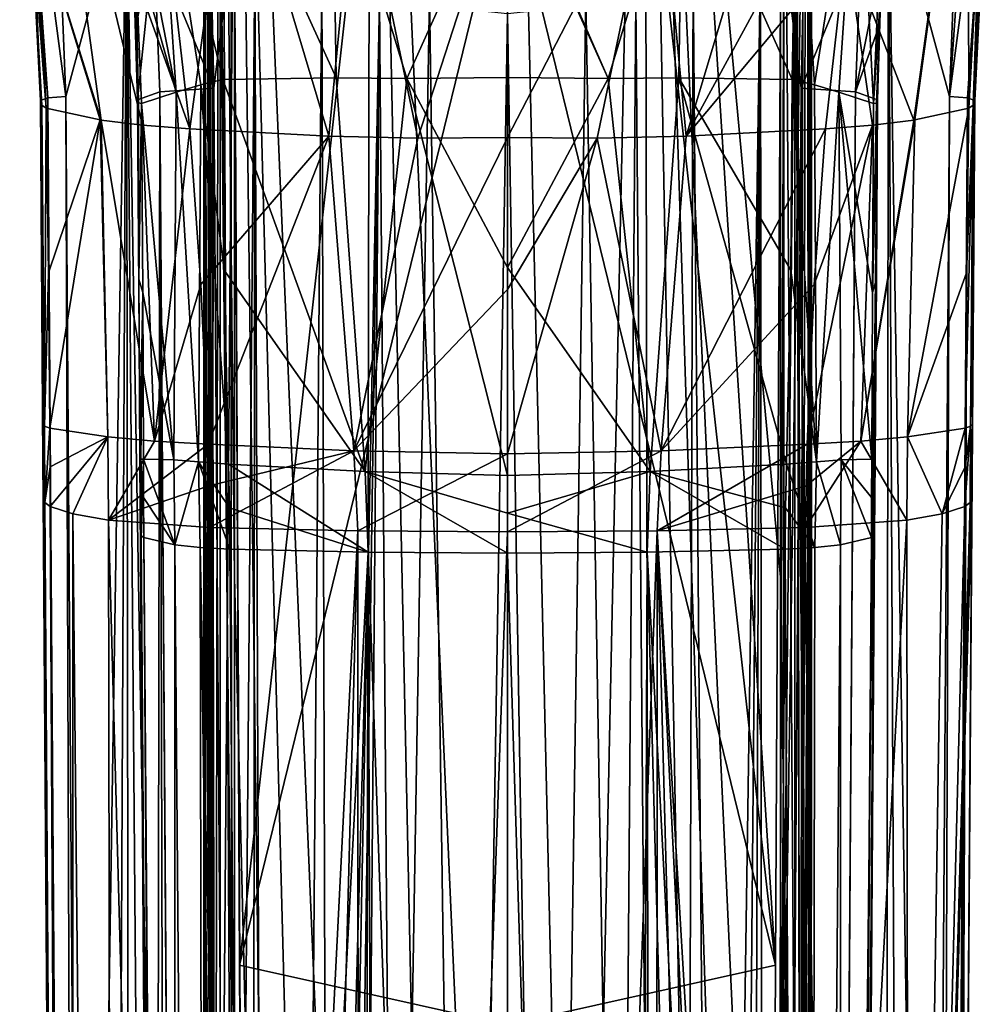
# Model space of a CAD drawing. Header units: metres. Extents: x -28 to 28, y -243 to 28.
# Tile 112 of 147: x -19 to 18, y -72 to -34. Entities that reach past the tile are written whole.
import ezdxf

# ---------------------------------------------------------------- set-up
doc = ezdxf.new("R2010")
doc.units = ezdxf.units.M
doc.layers.add('solid_10661043', color=7, linetype='CONTINUOUS')

msp = doc.modelspace()

# ---------------------------------------------------------------- linework, layer by layer
at = {"layer": 'solid_10661043'}
for points in [[(-11.407329, 0.926169, 171.979736), (-11.472443, -2.458865, 172.268143), (-11.194175, -111.76947, 187.094559)], [(-10.988726, 0.981228, 172.395401), (-11.407329, 0.926169, 171.979736), (-11.17783, -111.767586, 187.108902)], [(-11.407329, 0.926169, 171.979736), (-11.194175, -111.76947, 187.094559), (-11.17783, -111.767586, 187.108902)], [(-10.988726, 0.981228, 172.395401), (-11.17783, -111.767586, 187.108902), (-10.405606, -111.737061, 187.340744)], [(-10.405605, -55.371372, 179.920059), (-10.405617, 0.994685, 172.499329), (-10.988726, 0.981228, 172.395401)], [(-10.988726, 0.981228, 172.395401), (-10.405606, -111.737061, 187.340744), (-10.405605, -55.371372, 179.920059)], [(-10.405617, 0.994685, 172.499329), (-7.341619, -116.340446, 187.614395), (-5.436699, -116.723152, 187.516312)], [(-5.208396, 0.93054, 172.0121), (-10.405617, 0.994685, 172.499329), (-5.436699, -116.723152, 187.516312)], [(-10.405617, 0.994685, 172.499329), (-8.951907, -115.259079, 187.632278), (-7.341619, -116.340446, 187.614395)], [(-10.405617, 0.994685, 172.499329), (-10.405605, -55.371372, 179.920059), (-8.951907, -115.259079, 187.632278)], [(-5.208396, 0.93054, 172.0121), (-5.436699, -116.723152, 187.516312), (-2.718128, -116.725327, 187.381516)], [(-5.208396, 0.93054, 172.0121), (0, -116.726051, 187.336624), (0, 0.909153, 171.849655)], [(-5.208396, 0.93054, 172.0121), (-2.718128, -116.725327, 187.381516), (0, -116.726051, 187.336624)], [(2.718137, -116.725327, 187.381516), (5.208396, 0.93054, 172.0121), (0, 0.909153, 171.849655)], [(0, -116.726051, 187.336624), (2.718137, -116.725327, 187.381516), (0, 0.909153, 171.849655)], [(2.718137, -116.725327, 187.381516), (5.436698, -116.723152, 187.516312), (5.208396, 0.93054, 172.0121)], [(10.405605, -55.371372, 179.920059), (10.405617, 0.994685, 172.499329), (5.208396, 0.93054, 172.0121)], [(10.405606, -111.737061, 187.340744), (10.405605, -55.371372, 179.920059), (5.208396, 0.93054, 172.0121)], [(8.951932, -115.259056, 187.632278), (10.405606, -111.737061, 187.340744), (5.208396, 0.93054, 172.0121)], [(7.341439, -116.34053, 187.614395), (8.951932, -115.259056, 187.632278), (5.208396, 0.93054, 172.0121)], [(5.436698, -116.723152, 187.516312), (7.341439, -116.34053, 187.614395), (5.208396, 0.93054, 172.0121)], [(11.17783, -111.767586, 187.108902), (10.405617, 0.994685, 172.499329), (10.405605, -55.371372, 179.920059)], [(10.988619, 0.980807, 172.395264), (10.405617, 0.994685, 172.499329), (11.17783, -111.767586, 187.108902)], [(10.988619, 0.980807, 172.395264), (11.17783, -111.767586, 187.108902), (11.194175, -111.76947, 187.094559)], [(11.407331, 0.925916, 171.979767), (10.988619, 0.980807, 172.395264), (11.194175, -111.76947, 187.094559)], [(11.407331, 0.925916, 171.979767), (11.194175, -111.76947, 187.094559), (11.519543, -111.862984, 186.384232)], [(11.472661, -2.471093, 172.269073), (11.407331, 0.925916, 171.979767), (11.519543, -111.862984, 186.384232)], [(-11.472443, -2.458865, 172.268143), (-11.519543, -6.827382, 172.55603), (-11.194175, -111.76947, 187.094559)], [(11.472661, -2.471093, 172.269073), (11.519543, -111.862984, 186.384232), (11.519543, -6.827624, 172.556061)], [(-11.519543, -6.827382, 172.55603), (-11.586682, -25.588825, 171.179581), (-11.586149, -40.799065, 173.212585)], [(-11.519543, -6.827382, 172.55603), (-11.586149, -40.799065, 173.212585), (-11.583738, -56.988792, 175.482132)], [(-11.519543, -6.827382, 172.55603), (-11.583738, -56.988792, 175.482132), (-11.577348, -79.719475, 178.84079)], [(-11.519543, -6.827382, 172.55603), (-11.577348, -79.719475, 178.84079), (-11.56945, -111.862869, 183.525009)], [(-11.544497, -111.86293, 184.95462), (-11.519543, -6.827382, 172.55603), (-11.56945, -111.862869, 183.525009)], [(-11.544497, -111.86293, 184.95462), (-11.519543, -111.862984, 186.384232), (-11.519543, -6.827382, 172.55603)], [(-11.194175, -111.76947, 187.094559), (-11.519543, -6.827382, 172.55603), (-11.519543, -111.862984, 186.384232)], [(11.565584, -14.088878, 170.874329), (11.519543, -6.827624, 172.556061), (11.519543, -111.862984, 186.384232)], [(11.586682, -25.588833, 171.179581), (11.565584, -14.088878, 170.874329), (11.519543, -111.862984, 186.384232)], [(-17.543114, -23.098787, 91.946129), (-15.491493, -37.939201, 98.638718), (-18.01317, -29.893635, 101.662064)], [(-17.543114, -23.098787, 91.946129), (-12.118147, -38.280937, 96.198051), (-13.917424, -38.140511, 97.147423)], [(-12.91347, -31.262548, 92.018814), (-12.118147, -38.280937, 96.198051), (-17.543114, -23.098787, 91.946129)], [(-17.543114, -23.098787, 91.946129), (-13.917424, -38.140511, 97.147423), (-15.491493, -37.939201, 98.638718)], [(12.91347, -31.262548, 92.018814), (17.543114, -23.098787, 91.946129), (15.491493, -37.939201, 98.638718)], [(17.543114, -23.098787, 91.946129), (15.533359, -37.932671, 98.690575), (15.491493, -37.939201, 98.638718)], [(17.543114, -23.098787, 91.946129), (17.589287, -37.493042, 103.449249), (15.533359, -37.932671, 98.690575)], [(17.543114, -23.098787, 91.946129), (18.01317, -29.893635, 101.662064), (17.589287, -37.493042, 103.449249)], [(12.91347, -31.262548, 92.018814), (6.811927, -38.550797, 95.008713), (14.310189, -24.766903, 86.88916)], [(10.490029, -26.272545, 84.552628), (14.310189, -24.766903, 86.88916), (6.811927, -38.550797, 95.008713)], [(-18.330185, -25.765162, 118.96608), (-18.601397, -25.902466, 118.272079), (-17.530441, -37.091896, 120.592667)], [(-18.330185, -25.765162, 118.96608), (-16.844891, -37.044727, 120.893715), (-17.06526, -31.32538, 120.082367)], [(-18.330185, -25.765162, 118.96608), (-17.530441, -37.091896, 120.592667), (-16.844891, -37.044727, 120.893715)], [(-11.120452, -112.017288, 182.397903), (-11.586149, -40.799065, 173.212585), (-11.586682, -25.588825, 171.179581)], [(-11.274629, -25.711901, 170.244827), (-11.120452, -112.017288, 182.397903), (-11.586682, -25.588825, 171.179581)], [(-11.274629, -25.711901, 170.244827), (-10.442117, -25.782436, 169.707932), (-11.120452, -112.017288, 182.397903)], [(-11.120452, -112.017288, 182.397903), (-10.442117, -25.782436, 169.707932), (-9.997749, -112.082237, 181.917191)], [(-9.997749, -112.082237, 181.917191), (-10.442117, -25.782436, 169.707932), (-10.220277, -70.162033, 175.836533)], [(-5.501489, -27.699286, 169.040771), (-10.220277, -70.162033, 175.836533), (-10.442117, -25.782436, 169.707932)], [(7.444176, -27.117643, 169.255539), (10.44211, -25.782446, 169.707932), (10.220289, -70.161781, 175.836502)], [(11.27462, -25.71191, 170.244827), (9.997749, -112.082237, 181.917191), (10.44211, -25.782446, 169.707932)], [(11.27462, -25.71191, 170.244827), (11.120453, -112.017288, 182.397903), (9.997749, -112.082237, 181.917191)], [(10.44211, -25.782446, 169.707932), (9.997749, -112.082237, 181.917191), (10.220289, -70.161781, 175.836502)], [(11.120453, -112.017288, 182.397903), (11.586682, -25.588833, 171.179581), (11.586162, -40.650963, 173.192429)], [(11.27462, -25.71191, 170.244827), (11.586682, -25.588833, 171.179581), (11.120453, -112.017288, 182.397903)], [(11.586162, -40.650963, 173.192429), (11.586682, -25.588833, 171.179581), (11.519543, -111.862984, 186.384232)], [(16.844891, -37.044727, 120.893715), (17.645401, -25.632019, 119.261871), (17.065239, -31.325699, 120.082413)], [(18.33013, -25.765421, 118.966118), (17.645401, -25.632019, 119.261871), (16.844891, -37.044727, 120.893715)], [(18.33013, -25.765421, 118.966118), (16.844891, -37.044727, 120.893715), (17.530441, -37.091896, 120.592667)], [(18.33013, -25.765421, 118.966118), (17.530441, -37.091896, 120.592667), (17.811176, -37.190804, 119.904015)], [(18.33013, -25.765421, 118.966118), (17.811176, -37.190804, 119.904015), (18.028645, -31.534952, 119.092766)], [(-17.530441, -37.091896, 120.592667), (-18.601397, -25.902466, 118.272079), (-18.028654, -31.534822, 119.092751)], [(-13.361753, -25.95809, 94.499504), (-14.749649, -26.099188, 101.042969), (-12.630241, -36.875153, 100.358704)], [(-14.203778, -31.344957, 102.368317), (-12.630241, -36.875153, 100.358704), (-14.749649, -26.099188, 101.042969)], [(-13.361753, -25.95809, 94.499504), (-12.630241, -36.875153, 100.358704), (-11.700803, -36.597931, 99.254463)], [(-13.361753, -25.95809, 94.499504), (-11.700803, -36.597931, 99.254463), (-10.850612, -36.396317, 98.662048)], [(-11.013438, -26.612936, 91.348053), (-13.361753, -25.95809, 94.499504), (-10.850612, -36.396317, 98.662048)], [(-10.490029, -26.272545, 84.552628), (-12.118147, -38.280937, 96.198051), (-12.91347, -31.262548, 92.018814)], [(-10.490029, -26.272545, 84.552628), (-6.811927, -38.550797, 95.008713), (-12.118147, -38.280937, 96.198051)], [(-5.752498, -27.471184, 83.475136), (-6.811927, -38.550797, 95.008713), (-10.490029, -26.272545, 84.552628)], [(10.490029, -26.272545, 84.552628), (6.811927, -38.550797, 95.008713), (5.752498, -27.471184, 83.475136)], [(11.05641, -26.106813, 90.87104), (10.850612, -36.396317, 98.662048), (11.700803, -36.597931, 99.254463)], [(11.025333, -26.466257, 91.210884), (10.850612, -36.396317, 98.662048), (11.05641, -26.106813, 90.87104)], [(11.05641, -26.106813, 90.87104), (11.700803, -36.597931, 99.254463), (13.363108, -25.949062, 94.49427)], [(13.363108, -25.949062, 94.49427), (11.700803, -36.597931, 99.254463), (12.630241, -36.875153, 100.358704)], [(13.363108, -25.949062, 94.49427), (12.630241, -36.875153, 100.358704), (13.955172, -37.306442, 103.951073)], [(13.363108, -25.949062, 94.49427), (13.955172, -37.306442, 103.951073), (14.212579, -31.228775, 102.338142)], [(-11.025333, -26.466257, 91.210884), (-10.850612, -36.396317, 98.662048), (-6.532413, -36.335136, 97.48632)], [(-11.013438, -26.612936, 91.348053), (-10.850612, -36.396317, 98.662048), (-11.025333, -26.466257, 91.210884)], [(-6.675161, -27.028679, 89.055649), (-11.025333, -26.466257, 91.210884), (-6.532413, -36.335136, 97.48632)], [(6.675617, -27.028637, 89.055779), (10.850612, -36.396317, 98.662048), (11.025333, -26.466257, 91.210884)], [(-6.675161, -27.028679, 89.055649), (-6.532413, -36.335136, 97.48632), (-3.834079, -36.355011, 97.165916)], [(0.000859, -27.842747, 88.867386), (-6.675161, -27.028679, 89.055649), (-3.834079, -36.355011, 97.165916)], [(6.675617, -27.028637, 89.055779), (0.000966, -27.586443, 88.522591), (3.834079, -36.355011, 97.165916)], [(6.675617, -27.028637, 89.055779), (3.834079, -36.355011, 97.165916), (6.532413, -36.335136, 97.48632)], [(5.499624, -27.699747, 169.040588), (7.444176, -27.117643, 169.255539), (10.220289, -70.161781, 175.836502)], [(6.675617, -27.028637, 89.055779), (6.532413, -36.335136, 97.48632), (10.850612, -36.396317, 98.662048)], [(-5.501489, -27.699286, 169.040771), (0, -28.364676, 168.78096), (-10.220277, -70.162033, 175.836533)], [(-5.752498, -27.471184, 83.475136), (-3.418725, -38.629364, 94.695854), (-6.811927, -38.550797, 95.008713)], [(0, -28.074148, 83.329071), (-3.418725, -38.629364, 94.695854), (-5.752498, -27.471184, 83.475136)], [(5.752498, -27.471184, 83.475136), (0, -38.604084, 94.564629), (0, -28.074148, 83.329071)], [(5.752498, -27.471184, 83.475136), (3.418725, -38.629364, 94.695854), (0, -38.604084, 94.564629)], [(0, -28.364676, 168.78096), (5.499624, -27.699747, 169.040588), (10.220289, -70.161781, 175.836502)], [(3.834079, -36.355011, 97.165916), (0.000966, -27.586443, 88.522591), (0.000859, -27.842747, 88.867386)], [(5.752498, -27.471184, 83.475136), (6.811927, -38.550797, 95.008713), (3.418725, -38.629364, 94.695854)], [(0.000859, -27.842747, 88.867386), (-3.834079, -36.355011, 97.165916), (0.000027, -36.318466, 96.978813)], [(0, -28.074148, 83.329071), (0, -38.604084, 94.564629), (-3.418725, -38.629364, 94.695854)], [(3.834079, -36.355011, 97.165916), (0.000859, -27.842747, 88.867386), (0.000027, -36.318466, 96.978813)], [(-14.528935, -28.46401, 119.761185), (-17.06526, -31.32538, 120.082367), (-16.844891, -37.044727, 120.893715)], [(-16.165379, -134.181488, 134.568069), (-14.528935, -28.46401, 119.761185), (-16.844891, -37.044727, 120.893715)], [(-16.165379, -134.181488, 134.568069), (-15.485822, -231.324585, 148.242371), (-14.528935, -28.46401, 119.761185)], [(-15.485822, -231.324585, 148.242371), (-14.263286, -235.738998, 148.899521), (-14.528935, -28.46401, 119.761185)], [(-10.966475, -238.970718, 149.437729), (-10.953393, -30.718679, 120.170097), (-14.528935, -28.46401, 119.761185)], [(-12.831446, -237.567673, 149.195709), (-10.966475, -238.970718, 149.437729), (-14.528935, -28.46401, 119.761185)], [(-14.263286, -235.738998, 148.899521), (-12.831446, -237.567673, 149.195709), (-14.528935, -28.46401, 119.761185)], [(-10.220277, -70.162033, 175.836533), (0, -28.364676, 168.78096), (-0.000002, -72.433426, 175.602844)], [(-0.000002, -72.433426, 175.602844), (0, -28.364676, 168.78096), (10.220289, -70.161781, 175.836502)], [(14.260134, -235.744232, 148.900345), (14.528956, -28.463978, 119.761185), (10.953245, -30.718777, 120.17012)], [(14.260134, -235.744232, 148.900345), (15.485822, -231.324585, 148.242371), (14.528956, -28.463978, 119.761185)], [(16.844891, -37.044727, 120.893715), (17.065239, -31.325699, 120.082413), (14.528956, -28.463978, 119.761185)], [(16.165379, -134.181488, 134.568069), (16.844891, -37.044727, 120.893715), (14.528956, -28.463978, 119.761185)], [(15.485822, -231.324585, 148.242371), (16.165379, -134.181488, 134.568069), (14.528956, -28.463978, 119.761185)], [(-18.197496, -29.465593, 105.024582), (-17.811176, -37.190804, 106.188232), (-18.028654, -31.534822, 119.092751)], [(-17.75322, -37.375919, 104.793671), (-17.811176, -37.190804, 106.188232), (-18.197496, -29.465593, 105.024582)], [(-17.75322, -37.375919, 104.793671), (-18.197496, -29.465593, 105.024582), (-17.589287, -37.493042, 103.449249)], [(-18.01317, -29.893635, 101.662064), (-17.589287, -37.493042, 103.449249), (-18.197496, -29.465593, 105.024582)], [(18.197496, -29.465593, 105.024582), (17.811176, -37.190804, 119.904015), (17.811176, -37.190804, 106.188232)], [(18.028645, -31.534952, 119.092766), (17.811176, -37.190804, 119.904015), (18.197496, -29.465593, 105.024582)], [(18.01317, -29.893635, 101.662064), (18.197496, -29.465593, 105.024582), (17.811176, -37.190804, 106.188232)], [(-18.01317, -29.893635, 101.662064), (-15.533359, -37.932671, 98.690575), (-17.589287, -37.493042, 103.449249)], [(-18.01317, -29.893635, 101.662064), (-15.491493, -37.939201, 98.638718), (-15.533359, -37.932671, 98.690575)], [(18.01317, -29.893635, 101.662064), (17.75322, -37.375919, 104.793671), (17.589287, -37.493042, 103.449249)], [(18.01317, -29.893635, 101.662064), (17.811176, -37.190804, 106.188232), (17.75322, -37.375919, 104.793671)], [(-10.966475, -238.970718, 149.437729), (-8.796749, -239.850555, 149.604691), (-10.953393, -30.718679, 120.170097)], [(-8.796749, -239.850555, 149.604691), (-7.076779, -32.296349, 120.462425), (-10.953393, -30.718679, 120.170097)], [(8.794792, -239.851074, 149.604797), (10.953245, -30.718777, 120.17012), (7.077552, -32.296108, 120.462379)], [(8.794792, -239.851074, 149.604797), (10.963223, -238.972534, 149.438049), (10.953245, -30.718777, 120.17012)], [(12.827184, -237.571793, 149.196396), (14.260134, -235.744232, 148.900345), (10.953245, -30.718777, 120.17012)], [(10.963223, -238.972534, 149.438049), (12.827184, -237.571793, 149.196396), (10.953245, -30.718777, 120.17012)], [(-13.483247, -31.186104, 115.551132), (-11.412832, -30.920221, 116.440987), (-11.196074, -36.726776, 117.26329)], [(-11.196074, -36.726776, 117.26329), (-11.412832, -30.920221, 116.440987), (-11.260488, -33.822281, 116.853249)], [(-13.483247, -31.186104, 115.551132), (-14.17319, -34.350643, 113.883636), (-14.319689, -31.538643, 113.471413)], [(-14.234271, -32.975151, 105.57019), (-14.071192, -37.289539, 105.076942), (-14.203778, -31.344957, 102.368317)], [(-14.203778, -31.344957, 102.368317), (-14.071192, -37.289539, 105.076942), (-13.955172, -37.306442, 103.951073)], [(-14.203778, -31.344957, 102.368317), (-13.955172, -37.306442, 103.951073), (-12.630241, -36.875153, 100.358704)], [(-13.483247, -31.186104, 115.551132), (-14.111247, -37.165073, 114.293678), (-14.17319, -34.350643, 113.883636)], [(-13.263363, -36.867573, 116.36544), (-14.111247, -37.165073, 114.293678), (-13.483247, -31.186104, 115.551132)], [(-13.263363, -36.867573, 116.36544), (-13.483247, -31.186104, 115.551132), (-11.196074, -36.726776, 117.26329)], [(-11.196074, -36.726776, 117.26329), (-11.260488, -33.822281, 116.853249), (-10.53463, -31.383614, 116.530678)], [(-10.507792, -134.568008, 131.03302), (-11.196074, -36.726776, 117.26329), (-10.53463, -31.383614, 116.530678)], [(-10.507792, -134.568008, 131.03302), (-10.53463, -31.383614, 116.530678), (-9.640027, -31.808626, 116.613411)], [(12.91347, -31.262548, 92.018814), (12.118147, -38.280937, 96.198051), (6.811927, -38.550797, 95.008713)], [(9.819463, -232.415909, 144.802475), (9.646918, -31.805536, 116.612808), (10.537894, -31.381983, 116.530365)], [(10.507792, -134.568008, 131.03302), (9.819463, -232.415909, 144.802475), (10.537894, -31.381983, 116.530365)], [(10.507792, -134.568008, 131.03302), (10.537894, -31.381983, 116.530365), (11.196074, -36.726776, 117.26329)], [(10.537894, -31.381983, 116.530365), (11.260489, -33.822273, 116.853249), (11.196074, -36.726776, 117.26329)], [(13.483248, -31.186102, 115.551132), (11.196074, -36.726776, 117.26329), (11.260489, -33.822273, 116.853249)], [(13.483248, -31.186102, 115.551132), (13.263363, -36.867573, 116.36544), (11.196074, -36.726776, 117.26329)], [(12.91347, -31.262548, 92.018814), (13.917424, -38.140511, 97.147423), (12.118147, -38.280937, 96.198051)], [(12.91347, -31.262548, 92.018814), (15.491493, -37.939201, 98.638718), (13.917424, -38.140511, 97.147423)], [(13.483248, -31.186102, 115.551132), (14.31969, -31.538643, 113.471413), (13.263363, -36.867573, 116.36544)], [(14.212579, -31.228775, 102.338142), (13.955172, -37.306442, 103.951073), (14.234259, -32.975159, 105.570137)], [(-18.028654, -31.534822, 119.092751), (-17.811176, -37.190804, 106.188232), (-17.811176, -37.190804, 119.904015)], [(-17.530441, -37.091896, 120.592667), (-18.028654, -31.534822, 119.092751), (-17.811176, -37.190804, 119.904015)], [(-14.319689, -31.538643, 113.471413), (-14.17319, -34.350643, 113.883636), (-14.234271, -32.975151, 105.57019)], [(-9.819463, -232.415909, 144.802475), (-10.507792, -134.568008, 131.03302), (-9.640027, -31.808626, 116.613411)], [(-8.883803, -234.662857, 145.140564), (-9.819463, -232.415909, 144.802475), (-9.640027, -31.808626, 116.613411)], [(-8.883803, -234.662857, 145.140564), (-9.640027, -31.808626, 116.613411), (-4.885979, -33.363503, 116.919937)], [(6.610481, -235.649948, 145.324188), (4.892302, -33.362179, 116.91967), (9.646918, -31.805536, 116.612808)], [(7.845077, -235.373337, 145.262558), (6.610481, -235.649948, 145.324188), (9.646918, -31.805536, 116.612808)], [(8.883996, -234.662659, 145.140533), (7.845077, -235.373337, 145.262558), (9.646918, -31.805536, 116.612808)], [(9.819463, -232.415909, 144.802475), (8.883996, -234.662659, 145.140533), (9.646918, -31.805536, 116.612808)], [(13.263363, -36.867573, 116.36544), (14.31969, -31.538643, 113.471413), (14.17319, -34.350643, 113.883636)], [(14.17319, -34.350643, 113.883636), (14.31969, -31.538643, 113.471413), (14.234259, -32.975159, 105.570137)], [(-8.796749, -239.850555, 149.604691), (-6.468189, -240.147827, 149.682373), (-7.076779, -32.296349, 120.462425)], [(-6.468189, -240.147827, 149.682373), (-2.982479, -33.177227, 120.627815), (-7.076779, -32.296349, 120.462425)], [(6.468189, -240.147827, 149.682373), (7.077552, -32.296108, 120.462379), (2.982663, -33.177189, 120.627808)], [(6.468189, -240.147827, 149.682373), (8.794792, -239.851074, 149.604797), (7.077552, -32.296108, 120.462379)], [(-14.234271, -32.975151, 105.57019), (-14.111247, -37.165028, 106.197006), (-14.071192, -37.289539, 105.076942)], [(-14.17319, -34.350643, 113.883636), (-14.111247, -37.165028, 106.197006), (-14.234271, -32.975151, 105.57019)], [(14.234259, -32.975159, 105.570137), (13.955172, -37.306442, 103.951073), (14.069515, -37.291042, 105.053131)], [(14.234259, -32.975159, 105.570137), (14.069515, -37.291042, 105.053131), (14.111247, -37.165028, 106.197006)], [(14.17319, -34.350643, 113.883636), (14.234259, -32.975159, 105.570137), (14.111247, -37.165028, 106.197006)], [(-7.844851, -235.373428, 145.262589), (-8.883803, -234.662857, 145.140564), (-4.885979, -33.363503, 116.919937)], [(-6.610481, -235.649948, 145.324188), (-7.844851, -235.373428, 145.262589), (-4.885979, -33.363503, 116.919937)], [(-3.305357, -235.757614, 145.381073), (-6.610481, -235.649948, 145.324188), (-4.885979, -33.363503, 116.919937)], [(-6.468189, -240.147827, 149.682373), (0, -240.141998, 149.723801), (-2.982479, -33.177227, 120.627815)], [(-3.305357, -235.757614, 145.381073), (-4.885979, -33.363503, 116.919937), (0.002991, -33.878384, 117.022713)], [(0, -240.141998, 149.723801), (-0.000043, -33.363544, 120.662979), (-2.982479, -33.177227, 120.627815)], [(0, -240.141998, 149.723801), (2.982663, -33.177189, 120.627808), (-0.000043, -33.363544, 120.662979)], [(0, -240.141998, 149.723801), (6.468189, -240.147827, 149.682373), (2.982663, -33.177189, 120.627808)], [(3.305357, -235.757614, 145.381073), (0.002991, -33.878384, 117.022713), (4.892302, -33.362179, 116.91967)], [(6.610481, -235.649948, 145.324188), (3.305357, -235.757614, 145.381073), (4.892302, -33.362179, 116.91967)], [(0, -235.869141, 145.41066), (-3.305357, -235.757614, 145.381073), (0.002991, -33.878384, 117.022713)], [(3.305357, -235.757614, 145.381073), (0, -235.869141, 145.41066), (0.002991, -33.878384, 117.022713)], [(-14.111246, -37.165146, 110.245338), (-14.111247, -37.165028, 106.197006), (-14.17319, -34.350643, 113.883636)], [(-14.17319, -34.350643, 113.883636), (-14.111247, -37.165073, 114.293678), (-14.111246, -37.165146, 110.245338)], [(13.263363, -36.867573, 116.36544), (14.17319, -34.350643, 113.883636), (14.111247, -37.165073, 114.293678)], [(14.111246, -37.165146, 110.245338), (14.111247, -37.165073, 114.293678), (14.17319, -34.350643, 113.883636)], [(14.17319, -34.350643, 113.883636), (14.111247, -37.165028, 106.197006), (14.111246, -37.165146, 110.245338)], [(-10.799117, -43.661781, 102.086411), (-10.850612, -36.396317, 98.662048), (-11.700803, -36.597931, 99.254463)], [(-6.532413, -36.335136, 97.48632), (-10.850612, -36.396317, 98.662048), (-5.432615, -51.334, 103.203735)], [(-10.799117, -43.661781, 102.086411), (-5.432615, -51.334, 103.203735), (-10.850612, -36.396317, 98.662048)], [(-3.834079, -36.355011, 97.165916), (-6.532413, -36.335136, 97.48632), (-5.432615, -51.334, 103.203735)], [(-3.834079, -36.355011, 97.165916), (-5.432615, -51.334, 103.203735), (0.000001, -51.484516, 102.944389)], [(0.00001, -43.562531, 100.823776), (0.000027, -36.318466, 96.978813), (-3.834079, -36.355011, 97.165916)], [(0.00001, -43.562531, 100.823776), (-3.834079, -36.355011, 97.165916), (0.000001, -51.484516, 102.944389)], [(3.834079, -36.355011, 97.165916), (0.000027, -36.318466, 96.978813), (0.00001, -43.562531, 100.823776)], [(3.834079, -36.355011, 97.165916), (0.00001, -43.562531, 100.823776), (5.432615, -51.334, 103.203735)], [(6.532413, -36.335136, 97.48632), (3.834079, -36.355011, 97.165916), (5.432615, -51.334, 103.203735)], [(6.532413, -36.335136, 97.48632), (5.432615, -51.334, 103.203735), (10.638214, -51.059742, 103.983864)], [(6.532413, -36.335136, 97.48632), (10.638214, -51.059742, 103.983864), (10.799117, -43.661781, 102.086411)], [(6.532413, -36.335136, 97.48632), (10.799117, -43.661781, 102.086411), (10.850612, -36.396317, 98.662048)], [(10.850612, -36.396317, 98.662048), (10.799117, -43.661781, 102.086411), (11.778563, -50.966419, 104.391624)], [(11.700803, -36.597931, 99.254463), (10.850612, -36.396317, 98.662048), (11.778563, -50.966419, 104.391624)], [(-11.893538, -232.556244, 143.908066), (-13.263363, -36.867573, 116.36544), (-11.196074, -36.726776, 117.26329)], [(-11.700803, -36.597931, 99.254463), (-12.630241, -36.875153, 100.358704), (-11.778563, -50.966419, 104.391624)], [(-11.893538, -232.556244, 143.908066), (-11.196074, -36.726776, 117.26329), (-10.507792, -134.568008, 131.03302)], [(-11.700803, -36.597931, 99.254463), (-11.778563, -50.966419, 104.391624), (-10.638214, -51.059742, 103.983864)], [(-10.799117, -43.661781, 102.086411), (-11.700803, -36.597931, 99.254463), (-10.638214, -51.059742, 103.983864)], [(10.507792, -134.568008, 131.03302), (11.196074, -36.726776, 117.26329), (11.893538, -232.556244, 143.908066)], [(13.263363, -36.867573, 116.36544), (11.893538, -232.556244, 143.908066), (11.196074, -36.726776, 117.26329)], [(12.630241, -36.875153, 100.358704), (11.700803, -36.597931, 99.254463), (11.778563, -50.966419, 104.391624)], [(-17.530441, -37.091896, 120.592667), (-17.811176, -37.190804, 119.904015), (-16.1835, -231.373215, 147.931458)], [(-17.530441, -37.091896, 120.592667), (-16.173145, -231.371643, 147.9422), (-16.844891, -37.044727, 120.893715)], [(-17.530441, -37.091896, 120.592667), (-16.1835, -231.373215, 147.931458), (-16.173145, -231.371643, 147.9422)], [(-16.165379, -134.181488, 134.568069), (-16.844891, -37.044727, 120.893715), (-16.173145, -231.371643, 147.9422)], [(-13.263363, -36.867573, 116.36544), (-13.428175, -135.006317, 128.063263), (-14.111247, -37.165073, 114.293678)], [(-12.630241, -36.875153, 100.358704), (-13.955172, -37.306442, 103.951073), (-12.718068, -50.894577, 105.078819)], [(-13.263363, -36.867573, 116.36544), (-12.745056, -232.854248, 141.832581), (-13.428175, -135.006317, 128.063263)], [(-11.917707, -232.559906, 143.88324), (-12.745056, -232.854248, 141.832581), (-13.263363, -36.867573, 116.36544)], [(-11.893538, -232.556244, 143.908066), (-11.917707, -232.559906, 143.88324), (-13.263363, -36.867573, 116.36544)], [(-12.630241, -36.875153, 100.358704), (-12.718068, -50.894577, 105.078819), (-11.778563, -50.966419, 104.391624)], [(12.630241, -36.875153, 100.358704), (11.778563, -50.966419, 104.391624), (12.718068, -50.894577, 105.078819)], [(13.263363, -36.867573, 116.36544), (11.917707, -232.559906, 143.88324), (11.893538, -232.556244, 143.908066)], [(13.263363, -36.867573, 116.36544), (14.111247, -37.165073, 114.293678), (11.917707, -232.559906, 143.88324)], [(12.630241, -36.875153, 100.358704), (12.718068, -50.894577, 105.078819), (13.88454, -50.862785, 107.134796)], [(12.630241, -36.875153, 100.358704), (13.88454, -50.862785, 107.134796), (13.908179, -44.509274, 105.819794)], [(12.630241, -36.875153, 100.358704), (13.908179, -44.509274, 105.819794), (13.955172, -37.306442, 103.951073)], [(16.173145, -231.371643, 147.9422), (16.844891, -37.044727, 120.893715), (16.165379, -134.181488, 134.568069)], [(16.173145, -231.371643, 147.9422), (17.530441, -37.091896, 120.592667), (16.844891, -37.044727, 120.893715)], [(16.173145, -231.371643, 147.9422), (16.1835, -231.373215, 147.931458), (17.530441, -37.091896, 120.592667)], [(16.1835, -231.373215, 147.931458), (16.454826, -231.470673, 147.252579), (17.530441, -37.091896, 120.592667)], [(17.530441, -37.091896, 120.592667), (16.454826, -231.470673, 147.252579), (17.133024, -134.32756, 133.578308)], [(17.530441, -37.091896, 120.592667), (17.133024, -134.32756, 133.578308), (17.811176, -37.190804, 119.904015)], [(-17.811176, -37.190804, 119.904015), (-17.715094, -50.953552, 108.222954), (-17.705145, -52.378437, 108.433601)], [(-17.133024, -134.32756, 133.578308), (-17.811176, -37.190804, 119.904015), (-17.705145, -52.378437, 108.433601)], [(-17.811176, -37.190804, 119.904015), (-17.725042, -49.528477, 108.012283), (-17.715094, -50.953552, 108.222954)], [(-17.811176, -37.190804, 119.904015), (-17.768221, -43.343708, 107.097939), (-17.725042, -49.528477, 108.012283)], [(-17.811176, -37.190804, 119.904015), (-17.811176, -37.190804, 106.188232), (-17.768221, -43.343708, 107.097939)], [(-17.75322, -37.375919, 104.793671), (-17.768221, -43.343708, 107.097939), (-17.811176, -37.190804, 106.188232)], [(-16.1835, -231.373215, 147.931458), (-17.811176, -37.190804, 119.904015), (-17.133024, -134.32756, 133.578308)], [(-17.75322, -37.375919, 104.793671), (-17.725042, -49.528477, 108.012283), (-17.768221, -43.343708, 107.097939)], [(-17.75322, -37.375919, 104.793671), (-17.654636, -49.611607, 106.941261), (-17.725042, -49.528477, 108.012283)], [(-17.75322, -37.375919, 104.793671), (-17.589287, -37.493042, 103.449249), (-17.654636, -49.611607, 106.941261)], [(-17.589287, -37.493042, 103.449249), (-17.497211, -43.770172, 104.796028), (-17.654636, -49.611607, 106.941261)], [(-15.533359, -37.932671, 98.690575), (-17.497211, -43.770172, 104.796028), (-17.589287, -37.493042, 103.449249)], [(-14.111247, -37.165028, 106.197006), (-14.111246, -37.165146, 110.245338), (-13.428175, -135.006317, 128.063263)], [(-14.063531, -43.999744, 107.207504), (-14.111247, -37.165028, 106.197006), (-13.428175, -135.006317, 128.063263)], [(-14.071192, -37.289539, 105.076942), (-14.111247, -37.165028, 106.197006), (-14.063531, -43.999744, 107.207504)], [(-14.111246, -37.165146, 110.245338), (-14.111247, -37.165073, 114.293678), (-13.428175, -135.006317, 128.063263)], [(-13.955172, -37.306442, 103.951073), (-14.071192, -37.289539, 105.076942), (-14.063531, -43.999744, 107.207504)], [(-13.908179, -44.509274, 105.819794), (-13.955172, -37.306442, 103.951073), (-14.063531, -43.999744, 107.207504)], [(-13.908179, -44.509274, 105.819794), (-12.718068, -50.894577, 105.078819), (-13.955172, -37.306442, 103.951073)], [(11.917707, -232.559906, 143.88324), (14.111247, -37.165073, 114.293678), (13.428175, -135.006317, 128.063263)], [(13.428175, -135.006317, 128.063263), (14.111247, -37.165073, 114.293678), (13.995681, -53.718418, 108.644333)], [(13.908179, -44.509274, 105.819794), (14.06353, -43.999851, 107.20752), (14.111247, -37.165028, 106.197006)], [(14.069515, -37.291042, 105.053131), (13.908179, -44.509274, 105.819794), (14.111247, -37.165028, 106.197006)], [(14.069515, -37.291042, 105.053131), (13.955172, -37.306442, 103.951073), (13.908179, -44.509274, 105.819794)], [(14.111247, -37.165073, 114.293678), (14.005635, -52.292511, 108.433525), (13.995681, -53.718418, 108.644333)], [(14.111247, -37.165073, 114.293678), (14.015592, -50.866447, 108.222687), (14.005635, -52.292511, 108.433525)], [(14.111247, -37.165073, 114.293678), (14.06353, -43.999851, 107.20752), (14.015592, -50.866447, 108.222687)], [(14.111246, -37.165146, 110.245338), (14.111247, -37.165028, 106.197006), (14.06353, -43.999851, 107.20752)], [(14.111247, -37.165073, 114.293678), (14.111246, -37.165146, 110.245338), (14.06353, -43.999851, 107.20752)], [(17.497211, -43.770172, 104.796028), (15.243069, -50.02182, 102.198112), (17.589287, -37.493042, 103.449249)], [(15.533359, -37.932671, 98.690575), (17.589287, -37.493042, 103.449249), (15.243069, -50.02182, 102.198112)], [(17.133024, -134.32756, 133.578308), (17.811176, -37.190804, 106.188232), (17.811176, -37.190804, 119.904015)], [(17.133024, -134.32756, 133.578308), (17.768221, -43.343708, 107.097939), (17.811176, -37.190804, 106.188232)], [(17.75322, -37.375919, 104.793671), (17.654636, -49.611607, 106.941261), (17.447927, -49.686386, 105.906029)], [(17.497211, -43.770172, 104.796028), (17.75322, -37.375919, 104.793671), (17.447927, -49.686386, 105.906029)], [(17.497211, -43.770172, 104.796028), (17.589287, -37.493042, 103.449249), (17.75322, -37.375919, 104.793671)], [(17.654636, -49.611607, 106.941261), (17.811176, -37.190804, 106.188232), (17.768221, -43.343708, 107.097939)], [(17.75322, -37.375919, 104.793671), (17.811176, -37.190804, 106.188232), (17.654636, -49.611607, 106.941261)], [(-15.533359, -37.932671, 98.690575), (-17.447927, -49.686386, 105.906029), (-17.497211, -43.770172, 104.796028)], [(-15.533359, -37.932671, 98.690575), (-15.243069, -50.02182, 102.198112), (-17.447927, -49.686386, 105.906029)], [(-15.533359, -37.932671, 98.690575), (-15.491493, -37.939201, 98.638718), (-15.243069, -50.02182, 102.198112)], [(-15.491493, -37.939201, 98.638718), (-13.464342, -50.179317, 100.932495), (-15.243069, -50.02182, 102.198112)], [(-15.491493, -37.939201, 98.638718), (-13.917424, -38.140511, 97.147423), (-13.464342, -50.179317, 100.932495)], [(-13.917424, -38.140511, 97.147423), (-12.118147, -38.280937, 96.198051), (-13.464342, -50.179317, 100.932495)], [(-12.118147, -38.280937, 96.198051), (-11.692662, -44.20845, 98.708755), (-13.464342, -50.179317, 100.932495)], [(-6.811927, -38.550797, 95.008713), (-11.692662, -44.20845, 98.708755), (-12.118147, -38.280937, 96.198051)], [(11.692662, -44.20845, 98.708755), (5.861404, -50.5448, 99.360046), (12.118147, -38.280937, 96.198051)], [(6.811927, -38.550797, 95.008713), (12.118147, -38.280937, 96.198051), (5.861404, -50.5448, 99.360046)], [(13.917424, -38.140511, 97.147423), (13.464342, -50.179317, 100.932495), (11.421123, -50.295376, 100.204147)], [(11.692662, -44.20845, 98.708755), (13.917424, -38.140511, 97.147423), (11.421123, -50.295376, 100.204147)], [(11.692662, -44.20845, 98.708755), (12.118147, -38.280937, 96.198051), (13.917424, -38.140511, 97.147423)], [(15.533359, -37.932671, 98.690575), (15.243069, -50.02182, 102.198112), (13.464342, -50.179317, 100.932495)], [(15.491493, -37.939201, 98.638718), (15.533359, -37.932671, 98.690575), (13.464342, -50.179317, 100.932495)], [(13.917424, -38.140511, 97.147423), (15.491493, -37.939201, 98.638718), (13.464342, -50.179317, 100.932495)], [(-6.811927, -38.550797, 95.008713), (-11.421123, -50.295376, 100.204147), (-11.692662, -44.20845, 98.708755)], [(-6.811927, -38.550797, 95.008713), (-5.861404, -50.5448, 99.360046), (-11.421123, -50.295376, 100.204147)], [(-6.811927, -38.550797, 95.008713), (-3.418725, -38.629364, 94.695854), (-5.861404, -50.5448, 99.360046)], [(0, -38.604084, 94.564629), (0, -44.400223, 97.44957), (-5.861404, -50.5448, 99.360046)], [(-3.418725, -38.629364, 94.695854), (0, -38.604084, 94.564629), (-5.861404, -50.5448, 99.360046)], [(3.418725, -38.629364, 94.695854), (0, -44.400223, 97.44957), (0, -38.604084, 94.564629)], [(3.418725, -38.629364, 94.695854), (0, -50.667908, 99.072372), (0, -44.400223, 97.44957)], [(3.418725, -38.629364, 94.695854), (5.861404, -50.5448, 99.360046), (0, -50.667908, 99.072372)], [(3.418725, -38.629364, 94.695854), (6.811927, -38.550797, 95.008713), (5.861404, -50.5448, 99.360046)], [(-11.586149, -40.799065, 173.212585), (-11.56945, -111.862869, 183.525009), (-11.583738, -56.988792, 175.482132)], [(-11.120452, -112.017288, 182.397903), (-11.56945, -111.862869, 183.525009), (-11.586149, -40.799065, 173.212585)], [(11.120453, -112.017288, 182.397903), (11.586162, -40.650963, 173.192429), (11.583819, -56.616543, 175.428513)], [(11.583819, -56.616543, 175.428513), (11.586162, -40.650963, 173.192429), (11.519543, -111.862984, 186.384232)], [(17.133024, -134.32756, 133.578308), (17.725042, -49.528477, 108.012283), (17.768221, -43.343708, 107.097939)], [(17.654636, -49.611607, 106.941261), (17.768221, -43.343708, 107.097939), (17.725042, -49.528477, 108.012283)], [(-17.497211, -43.770172, 104.796028), (-17.447927, -49.686386, 105.906029), (-17.654636, -49.611607, 106.941261)], [(-10.799117, -43.661781, 102.086411), (-10.638214, -51.059742, 103.983864), (-5.432615, -51.334, 103.203735)], [(5.432615, -51.334, 103.203735), (0.00001, -43.562531, 100.823776), (0.000001, -51.484516, 102.944389)], [(10.799117, -43.661781, 102.086411), (10.638214, -51.059742, 103.983864), (11.778563, -50.966419, 104.391624)], [(17.497211, -43.770172, 104.796028), (17.447927, -49.686386, 105.906029), (15.243069, -50.02182, 102.198112)], [(-14.015592, -50.866447, 108.222687), (-14.063531, -43.999744, 107.207504), (-13.428175, -135.006317, 128.063263)], [(-13.908179, -44.509274, 105.819794), (-14.063531, -43.999744, 107.207504), (-14.015592, -50.866447, 108.222687)], [(-11.692662, -44.20845, 98.708755), (-11.421123, -50.295376, 100.204147), (-13.464342, -50.179317, 100.932495)], [(11.692662, -44.20845, 98.708755), (11.421123, -50.295376, 100.204147), (5.861404, -50.5448, 99.360046)], [(13.983061, -50.87056, 107.676872), (14.06353, -43.999851, 107.20752), (13.88454, -50.862785, 107.134796)], [(13.908179, -44.509274, 105.819794), (13.88454, -50.862785, 107.134796), (14.06353, -43.999851, 107.20752)], [(13.983061, -50.87056, 107.676872), (14.015592, -50.866447, 108.222687), (14.06353, -43.999851, 107.20752)], [(-13.908179, -44.509274, 105.819794), (-14.015592, -50.866447, 108.222687), (-13.983061, -50.87056, 107.676872)], [(-13.908179, -44.509274, 105.819794), (-13.983061, -50.87056, 107.676872), (-13.88454, -50.862785, 107.134796)], [(-13.908179, -44.509274, 105.819794), (-13.88454, -50.862785, 107.134796), (-12.718068, -50.894577, 105.078819)], [(0, -44.400223, 97.44957), (0, -50.667908, 99.072372), (-5.861404, -50.5448, 99.360046)], [(-17.654636, -49.611607, 106.941261), (-17.715094, -50.953552, 108.222954), (-17.725042, -49.528477, 108.012283)], [(17.133024, -134.32756, 133.578308), (17.71558, -50.883766, 108.212639), (17.725042, -49.528477, 108.012283)], [(17.638315, -52.524918, 107.414139), (17.725042, -49.528477, 108.012283), (17.71558, -50.883766, 108.212639)], [(17.654636, -49.611607, 106.941261), (17.725042, -49.528477, 108.012283), (17.638315, -52.524918, 107.414139)], [(-17.654636, -49.611607, 106.941261), (-17.705145, -52.378437, 108.433601), (-17.715094, -50.953552, 108.222954)], [(-17.654636, -49.611607, 106.941261), (-17.638315, -52.524918, 107.414139), (-17.705145, -52.378437, 108.433601)], [(-17.654636, -49.611607, 106.941261), (-17.447927, -49.686386, 105.906029), (-17.638315, -52.524918, 107.414139)], [(-17.447927, -49.686386, 105.906029), (-17.442259, -51.154663, 106.157616), (-17.638315, -52.524918, 107.414139)], [(-15.243069, -50.02182, 102.198112), (-17.442259, -51.154663, 106.157616), (-17.447927, -49.686386, 105.906029)], [(15.243069, -50.02182, 102.198112), (17.447927, -49.686386, 105.906029), (16.576469, -52.950672, 104.384735)], [(17.442259, -51.154663, 106.157616), (16.576469, -52.950672, 104.384735), (17.447927, -49.686386, 105.906029)], [(17.654636, -49.611607, 106.941261), (17.638315, -52.524918, 107.414139), (17.439135, -52.668343, 106.416443)], [(17.442259, -51.154663, 106.157616), (17.654636, -49.611607, 106.941261), (17.439135, -52.668343, 106.416443)], [(17.442259, -51.154663, 106.157616), (17.447927, -49.686386, 105.906029), (17.654636, -49.611607, 106.941261)], [(-15.243069, -50.02182, 102.198112), (-17.439135, -52.668343, 106.416443), (-17.442259, -51.154663, 106.157616)], [(-15.243069, -50.02182, 102.198112), (-16.576469, -52.950672, 104.384735), (-17.439135, -52.668343, 106.416443)], [(-15.243069, -50.02182, 102.198112), (-15.217851, -53.187336, 102.70079), (-16.576469, -52.950672, 104.384735)], [(-15.243069, -50.02182, 102.198112), (-13.464342, -50.179317, 100.932495), (-15.217851, -53.187336, 102.70079)], [(-13.464342, -50.179317, 100.932495), (-11.421123, -50.295376, 100.204147), (-15.217851, -53.187336, 102.70079)], [(-11.421123, -50.295376, 100.204147), (-11.383533, -51.88076, 100.452927), (-15.217851, -53.187336, 102.70079)], [(-5.861404, -50.5448, 99.360046), (-11.383533, -51.88076, 100.452927), (-11.421123, -50.295376, 100.204147)], [(11.383533, -51.88076, 100.452927), (5.708911, -53.593536, 99.810516), (11.421123, -50.295376, 100.204147)], [(5.861404, -50.5448, 99.360046), (11.421123, -50.295376, 100.204147), (5.708911, -53.593536, 99.810516)], [(13.464342, -50.179317, 100.932495), (15.217849, -53.187336, 102.70079), (11.358574, -53.469826, 100.690819)], [(11.383533, -51.88076, 100.452927), (13.464342, -50.179317, 100.932495), (11.358574, -53.469826, 100.690819)], [(11.383533, -51.88076, 100.452927), (11.421123, -50.295376, 100.204147), (13.464342, -50.179317, 100.932495)], [(13.464342, -50.179317, 100.932495), (15.243069, -50.02182, 102.198112), (15.217849, -53.187336, 102.70079)], [(15.243069, -50.02182, 102.198112), (16.576469, -52.950672, 104.384735), (15.217849, -53.187336, 102.70079)], [(-5.861404, -50.5448, 99.360046), (-11.358574, -53.469826, 100.690819), (-11.383533, -51.88076, 100.452927)], [(-5.861404, -50.5448, 99.360046), (-5.708911, -53.593536, 99.810516), (-11.358574, -53.469826, 100.690819)], [(-5.861404, -50.5448, 99.360046), (0, -50.667908, 99.072372), (-5.708911, -53.593536, 99.810516)], [(0, -50.667908, 99.072372), (0, -53.634956, 99.5158), (-5.708911, -53.593536, 99.810516)], [(5.861404, -50.5448, 99.360046), (5.708911, -53.593536, 99.810516), (0, -53.634956, 99.5158)], [(5.861404, -50.5448, 99.360046), (0, -53.634956, 99.5158), (0, -50.667908, 99.072372)], [(-14.005636, -52.29237, 108.433502), (-14.015592, -50.866447, 108.222687), (-13.428175, -135.006317, 128.063263)], [(-13.965049, -53.788582, 108.137886), (-14.015592, -50.866447, 108.222687), (-14.005636, -52.29237, 108.433502)], [(-13.983061, -50.87056, 107.676872), (-14.015592, -50.866447, 108.222687), (-13.965049, -53.788582, 108.137886)], [(-13.878002, -52.334293, 107.384148), (-13.88454, -50.862785, 107.134796), (-13.983061, -50.87056, 107.676872)], [(-13.983061, -50.87056, 107.676872), (-13.965049, -53.788582, 108.137886), (-13.871496, -53.859791, 107.632347)], [(-13.878002, -52.334293, 107.384148), (-13.983061, -50.87056, 107.676872), (-13.871496, -53.859791, 107.632347)], [(-13.878002, -52.334293, 107.384148), (-12.688996, -54.13665, 105.589699), (-13.88454, -50.862785, 107.134796)], [(-12.718068, -50.894577, 105.078819), (-13.88454, -50.862785, 107.134796), (-12.688996, -54.13665, 105.589699)], [(-11.778563, -50.966419, 104.391624), (-12.718068, -50.894577, 105.078819), (-12.688996, -54.13665, 105.589699)], [(-11.778563, -50.966419, 104.391624), (-12.688996, -54.13665, 105.589699), (-11.720768, -54.236504, 104.890739)], [(-11.778563, -50.966419, 104.391624), (-11.720768, -54.236504, 104.890739), (-10.583378, -54.299229, 104.481499)], [(-10.603654, -52.721073, 104.244675), (-11.778563, -50.966419, 104.391624), (-10.583378, -54.299229, 104.481499)], [(-10.603654, -52.721073, 104.244675), (-10.638214, -51.059742, 103.983864), (-11.778563, -50.966419, 104.391624)], [(11.778563, -50.966419, 104.391624), (10.638214, -51.059742, 103.983864), (11.720768, -54.236504, 104.890739)], [(11.778563, -50.966419, 104.391624), (11.720768, -54.236504, 104.890739), (12.688996, -54.13665, 105.589699)], [(12.718068, -50.894577, 105.078819), (11.778563, -50.966419, 104.391624), (12.688996, -54.13665, 105.589699)], [(12.718068, -50.894577, 105.078819), (12.688996, -54.13665, 105.589699), (13.871385, -53.856586, 107.6315)], [(12.718068, -50.894577, 105.078819), (13.878002, -52.334293, 107.384148), (13.88454, -50.862785, 107.134796)], [(12.718068, -50.894577, 105.078819), (13.871385, -53.856586, 107.6315), (13.878002, -52.334293, 107.384148)], [(13.88454, -50.862785, 107.134796), (13.878002, -52.334293, 107.384148), (13.965049, -53.788582, 108.137886)], [(13.983061, -50.87056, 107.676872), (13.88454, -50.862785, 107.134796), (13.965049, -53.788582, 108.137886)], [(13.983061, -50.87056, 107.676872), (13.965049, -53.788582, 108.137886), (13.995681, -53.718418, 108.644333)], [(13.983061, -50.87056, 107.676872), (14.005635, -52.292511, 108.433525), (14.015592, -50.866447, 108.222687)], [(13.983061, -50.87056, 107.676872), (13.995681, -53.718418, 108.644333), (14.005635, -52.292511, 108.433525)], [(17.133024, -134.32756, 133.578308), (17.70529, -52.357735, 108.430542), (17.71558, -50.883766, 108.212639)], [(17.638315, -52.524918, 107.414139), (17.71558, -50.883766, 108.212639), (17.70529, -52.357735, 108.430542)], [(-17.442259, -51.154663, 106.157616), (-17.439135, -52.668343, 106.416443), (-17.638315, -52.524918, 107.414139)], [(-10.603654, -52.721073, 104.244675), (-5.319817, -54.413349, 103.662216), (-10.638214, -51.059742, 103.983864)], [(-5.432615, -51.334, 103.203735), (-10.638214, -51.059742, 103.983864), (-5.319817, -54.413349, 103.662216)], [(-5.432615, -51.334, 103.203735), (-5.319817, -54.413349, 103.662216), (0, -54.451565, 103.387817)], [(0.000892, -52.929005, 103.160271), (-5.432615, -51.334, 103.203735), (0, -54.451565, 103.387817)], [(0.000892, -52.929005, 103.160271), (0.000001, -51.484516, 102.944389), (-5.432615, -51.334, 103.203735)], [(5.432615, -51.334, 103.203735), (0.000001, -51.484516, 102.944389), (0.000892, -52.929005, 103.160271)], [(5.432615, -51.334, 103.203735), (0.000892, -52.929005, 103.160271), (5.319817, -54.413349, 103.662216)], [(5.432615, -51.334, 103.203735), (5.319817, -54.413349, 103.662216), (10.583378, -54.299229, 104.481499)], [(5.432615, -51.334, 103.203735), (10.603654, -52.721073, 104.244675), (10.638214, -51.059742, 103.983864)], [(5.432615, -51.334, 103.203735), (10.583378, -54.299229, 104.481499), (10.603654, -52.721073, 104.244675)], [(10.638214, -51.059742, 103.983864), (10.603654, -52.721073, 104.244675), (11.720768, -54.236504, 104.890739)], [(17.442259, -51.154663, 106.157616), (17.439135, -52.668343, 106.416443), (16.576469, -52.950672, 104.384735)], [(-11.383533, -51.88076, 100.452927), (-11.358574, -53.469826, 100.690819), (-15.217851, -53.187336, 102.70079)], [(11.383533, -51.88076, 100.452927), (11.358574, -53.469826, 100.690819), (5.708911, -53.593536, 99.810516)], [(-17.133024, -134.32756, 133.578308), (-17.705145, -52.378437, 108.433601), (-17.051281, -146.036118, 122.302711)], [(-17.638315, -52.524918, 107.414139), (-17.051281, -146.036118, 122.302711), (-17.705145, -52.378437, 108.433601)], [(-17.638315, -52.524918, 107.414139), (-16.56109, -216.249649, 132.694397), (-17.051281, -146.036118, 122.302711)], [(-17.638315, -52.524918, 107.414139), (-17.439135, -52.668343, 106.416443), (-16.56109, -216.249649, 132.694397)], [(-13.995683, -53.718113, 108.644287), (-14.005636, -52.29237, 108.433502), (-13.428175, -135.006317, 128.063263)], [(-13.965049, -53.788582, 108.137886), (-14.005636, -52.29237, 108.433502), (-13.995683, -53.718113, 108.644287)], [(-13.878002, -52.334293, 107.384148), (-13.871496, -53.859791, 107.632347), (-12.688996, -54.13665, 105.589699)], [(13.878002, -52.334293, 107.384148), (13.871385, -53.856586, 107.6315), (13.965049, -53.788582, 108.137886)], [(15.315726, -135.036331, 115.548882), (17.70529, -52.357735, 108.430542), (17.236637, -119.486092, 118.367439)], [(17.638315, -52.524918, 107.414139), (17.70529, -52.357735, 108.430542), (15.315726, -135.036331, 115.548882)], [(17.439135, -52.668343, 106.416443), (17.638315, -52.524918, 107.414139), (15.315726, -135.036331, 115.548882)], [(17.133024, -134.32756, 133.578308), (17.236637, -119.486092, 118.367439), (17.70529, -52.357735, 108.430542)], [(-17.439135, -52.668343, 106.416443), (-16.576469, -52.950672, 104.384735), (-16.56109, -216.249649, 132.694397)], [(-10.603654, -52.721073, 104.244675), (-10.583378, -54.299229, 104.481499), (-5.319817, -54.413349, 103.662216)], [(10.603654, -52.721073, 104.244675), (10.583378, -54.299229, 104.481499), (11.720768, -54.236504, 104.890739)], [(16.576469, -52.950672, 104.384735), (17.439135, -52.668343, 106.416443), (15.315726, -135.036331, 115.548882)], [(-16.576469, -52.950672, 104.384735), (-14.939706, -216.954956, 127.926125), (-16.56109, -216.249649, 132.694397)], [(-16.576469, -52.950672, 104.384735), (-15.217851, -53.187336, 102.70079), (-14.939706, -216.954956, 127.926125)], [(-15.217851, -53.187336, 102.70079), (-11.358574, -53.469826, 100.690819), (-10.740769, -217.352692, 125.08474)], [(-15.217851, -53.187336, 102.70079), (-10.740769, -217.352692, 125.08474), (-14.939706, -216.954956, 127.926125)], [(0.000892, -52.929005, 103.160271), (0, -54.451565, 103.387817), (5.319817, -54.413349, 103.662216)], [(15.217849, -53.187336, 102.70079), (10.6811, -137.57164, 113.125641), (11.358574, -53.469826, 100.690819)], [(15.217849, -53.187336, 102.70079), (15.315726, -135.036331, 115.548882), (10.6811, -137.57164, 113.125641)], [(15.217849, -53.187336, 102.70079), (16.576469, -52.950672, 104.384735), (15.315726, -135.036331, 115.548882)], [(-10.578897, -150.074173, 114.974297), (-11.358574, -53.469826, 100.690819), (-5.708911, -53.593536, 99.810516)], [(-10.395082, -216.788528, 124.908409), (-11.358574, -53.469826, 100.690819), (-10.578897, -150.074173, 114.974297)], [(-10.395082, -216.788528, 124.908409), (-10.740769, -217.352692, 125.08474), (-11.358574, -53.469826, 100.690819)], [(-10.023762, -216.251022, 124.748093), (-10.578897, -150.074173, 114.974297), (-5.708911, -53.593536, 99.810516)], [(-5.645599, -212.603287, 123.564728), (-10.023762, -216.251022, 124.748093), (-5.708911, -53.593536, 99.810516)], [(-5.645599, -212.603287, 123.564728), (-5.708911, -53.593536, 99.810516), (0, -53.634956, 99.5158)], [(-5.645599, -212.603287, 123.564728), (0, -53.634956, 99.5158), (0, -211.306076, 123.079903)], [(5.708911, -53.593536, 99.810516), (5.645588, -212.603287, 123.56472), (0, -211.306076, 123.079903)], [(0, -53.634956, 99.5158), (5.708911, -53.593536, 99.810516), (0, -211.306076, 123.079903)], [(5.708911, -53.593536, 99.810516), (10.023762, -216.251022, 124.748093), (5.645588, -212.603287, 123.56472)], [(5.708911, -53.593536, 99.810516), (11.358574, -53.469826, 100.690819), (10.6811, -137.57164, 113.125641)], [(10.576831, -150.320694, 115.010696), (10.023762, -216.251022, 124.748093), (5.708911, -53.593536, 99.810516)], [(5.708911, -53.593536, 99.810516), (10.6811, -137.57164, 113.125641), (10.576831, -150.320694, 115.010696)], [(-13.437977, -133.602341, 120.473549), (-13.995683, -53.718113, 108.644287), (-13.428175, -135.006317, 128.063263)], [(-12.875645, -206.031784, 130.474533), (-13.995683, -53.718113, 108.644287), (-13.437977, -133.602341, 120.473549)], [(-12.875645, -206.031784, 130.474533), (-13.965049, -53.788582, 108.137886), (-13.995683, -53.718113, 108.644287)], [(-12.875645, -206.031784, 130.474533), (-13.871496, -53.859791, 107.632347), (-13.965049, -53.788582, 108.137886)], [(-12.703086, -206.080246, 129.785934), (-12.688996, -54.13665, 105.589699), (-13.871496, -53.859791, 107.632347)], [(-12.875645, -206.031784, 130.474533), (-12.703086, -206.080246, 129.785934), (-13.871496, -53.859791, 107.632347)], [(12.703086, -206.080246, 129.785934), (13.871385, -53.856586, 107.6315), (12.688996, -54.13665, 105.589699)], [(12.87554, -206.031799, 130.473892), (13.871385, -53.856586, 107.6315), (12.703086, -206.080246, 129.785934)], [(12.87554, -206.031799, 130.473892), (12.93222, -206.045471, 131.179993), (13.965049, -53.788582, 108.137886)], [(12.87554, -206.031799, 130.473892), (13.965049, -53.788582, 108.137886), (13.871385, -53.856586, 107.6315)], [(13.965049, -53.788582, 108.137886), (12.93222, -206.045471, 131.179993), (13.309623, -151.987457, 123.195824)], [(13.428175, -135.006317, 128.063263), (13.995681, -53.718418, 108.644333), (13.309623, -151.987457, 123.195824)], [(13.965049, -53.788582, 108.137886), (13.309623, -151.987457, 123.195824), (13.995681, -53.718418, 108.644333)], [(-12.703086, -206.080246, 129.785934), (-11.442643, -206.30072, 127.930779), (-12.688996, -54.13665, 105.589699)], [(-11.442643, -206.30072, 127.930779), (-11.720768, -54.236504, 104.890739), (-12.688996, -54.13665, 105.589699)], [(-11.720768, -54.236504, 104.890739), (-9.409302, -206.435547, 126.966805), (-9.919701, -142.072632, 117.468391)], [(-11.442643, -206.30072, 127.930779), (-9.409302, -206.435547, 126.966805), (-11.720768, -54.236504, 104.890739)], [(-11.720768, -54.236504, 104.890739), (-9.919701, -142.072632, 117.468391), (-10.583378, -54.299229, 104.481499)], [(-5.319817, -54.413349, 103.662216), (-10.583378, -54.299229, 104.481499), (-9.919701, -142.072632, 117.468391)], [(-9.919701, -142.072632, 117.468391), (-9.409302, -206.435547, 126.966805), (-5.319817, -54.413349, 103.662216)], [(-4.727163, -206.609756, 126.345078), (-5.319817, -54.413349, 103.662216), (-9.409302, -206.435547, 126.966805)], [(0, -206.747711, 126.148628), (0, -54.451565, 103.387817), (-5.319817, -54.413349, 103.662216)], [(-4.727163, -206.609756, 126.345078), (0, -206.747711, 126.148628), (-5.319817, -54.413349, 103.662216)], [(4.727284, -206.609741, 126.345085), (5.319817, -54.413349, 103.662216), (0, -54.451565, 103.387817)], [(4.727284, -206.609741, 126.345085), (9.409302, -206.435547, 126.966805), (5.319817, -54.413349, 103.662216)], [(9.918157, -142.274231, 117.498199), (10.583378, -54.299229, 104.481499), (5.319817, -54.413349, 103.662216)], [(9.409302, -206.435547, 126.966805), (9.918157, -142.274231, 117.498199), (5.319817, -54.413349, 103.662216)], [(11.442265, -206.300751, 127.93045), (10.583378, -54.299229, 104.481499), (9.918157, -142.274231, 117.498199)], [(11.442265, -206.300751, 127.93045), (11.720768, -54.236504, 104.890739), (10.583378, -54.299229, 104.481499)], [(11.442265, -206.300751, 127.93045), (12.688996, -54.13665, 105.589699), (11.720768, -54.236504, 104.890739)], [(11.442265, -206.300751, 127.93045), (12.703086, -206.080246, 129.785934), (12.688996, -54.13665, 105.589699)], [(0, -206.747711, 126.148628), (4.727284, -206.609741, 126.345085), (0, -54.451565, 103.387817)], [(-10.405605, -55.371372, 179.920059), (-10.405606, -111.737061, 187.340744), (-8.951907, -115.259079, 187.632278)], [(11.17783, -111.767586, 187.108902), (10.405605, -55.371372, 179.920059), (10.405606, -111.737061, 187.340744)], [(11.120453, -112.017288, 182.397903), (11.583819, -56.616543, 175.428513), (11.577519, -79.167397, 178.758316)], [(11.577519, -79.167397, 178.758316), (11.583819, -56.616543, 175.428513), (11.519543, -111.862984, 186.384232)], [(-11.583738, -56.988792, 175.482132), (-11.56945, -111.862869, 183.525009), (-11.577348, -79.719475, 178.84079)], [(-9.997749, -112.082237, 181.917191), (-10.220277, -70.162033, 175.836533), (-0.000002, -72.433426, 175.602844)], [(-0.000002, -72.433426, 175.602844), (10.220289, -70.161781, 175.836502), (9.997749, -112.082237, 181.917191)]]:
    msp.add_3dface(points, dxfattribs=at)

doc.saveas('drawing.dxf')
